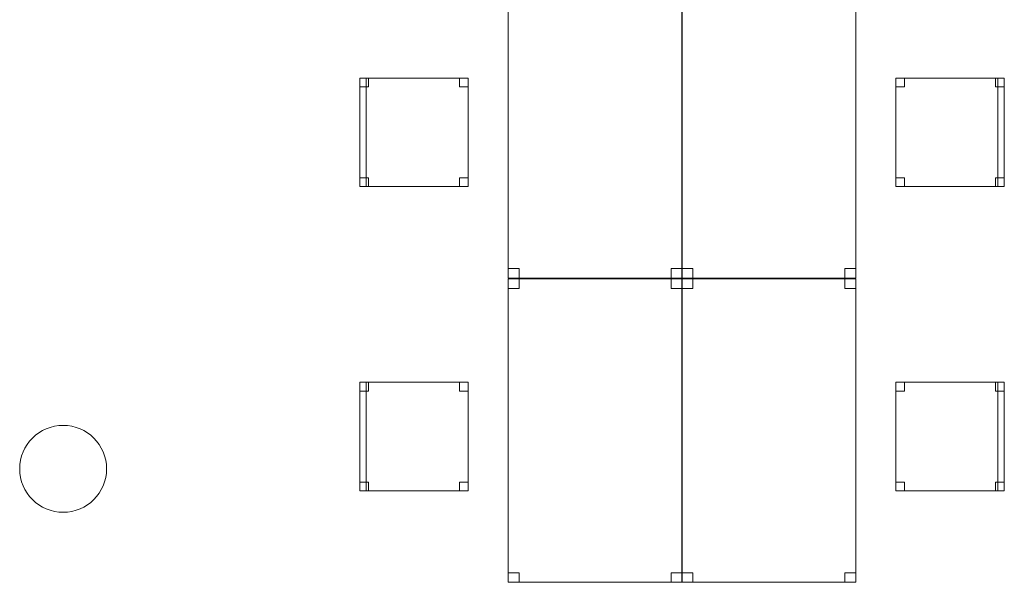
# Model space of a CAD drawing. Header units: metres. Extents: x 397.7 to 427.5, y 12.7 to 28.4.
# Tile 11 of 138: x 405.6 to 410.2, y 17.3 to 19.9. Entities that reach past the tile are written whole.
import ezdxf

# ---------------------------------------------------------------- set-up
doc = ezdxf.new("R2010")
doc.units = ezdxf.units.M
for name, color, linetype, lineweight in [('02_MOBILIARIO', 7, 'Continuous', 18), ('A-COLS-____-MCUT', 7, 'Continuous', 18), ('A-COLS-____-OTLN', 7, 'Continuous', 18), ('A-DETL-____-MBND', 7, 'Continuous', 18)]:
    doc.layers.add(name, color=color, linetype=linetype, lineweight=lineweight)

# ---------------------------------------------------------------- blocks, each defined once
blk = doc.blocks.new('Family - Cadira d_Oficina_P3-156266-06_CLI_AIGUA_P3')
at = {"layer": 'A-DETL-____-MBND', "color": 253, "true_color": 0xaaaaaa}
for p, q in [((0, 0.46), (0, 0.5)), ((0, 0.5), (0.04, 0.5)), ((0.04, 0.5), (0, 0.5)), ((0, 0.5), (0, 0.46)), ((0, 0), (0, 0.5)), ((0, 0.5), (0.03, 0.5)), ((0.03, 0.5), (0, 0.5)), ((0, 0.5), (0, 0)), ((0, 0.5), (0.5, 0.5)), ((0, 0), (0, 0.5)), ((0.5, 0.5), (0, 0.5)), ((0, 0.5), (0, 0)), ((0.03, 0.5), (0.03, 0)), ((0.03, 0), (0.03, 0.5)), ((0.04, 0.5), (0.04, 0.46)), ((0.04, 0.46), (0.04, 0.5)), ((0.46, 0.46), (0.46, 0.5)), ((0.46, 0.5), (0.5, 0.5)), ((0.5, 0.5), (0.46, 0.5)), ((0.46, 0.5), (0.46, 0.46)), ((0.5, 0.5), (0.5, 0.46)), ((0.5, 0.46), (0.5, 0.5)), ((0.5, 0.5), (0.5, 0)), ((0.5, 0), (0.5, 0.5)), ((0.04, 0.46), (0, 0.46)), ((0, 0.46), (0.04, 0.46)), ((0.5, 0.46), (0.46, 0.46)), ((0.46, 0.46), (0.5, 0.46)), ((0, 0), (0, 0.04)), ((0, 0.04), (0.04, 0.04)), ((0.04, 0.04), (0, 0.04)), ((0, 0.04), (0, 0)), ((0.03, 0), (0, 0)), ((0, 0), (0.03, 0)), ((0.04, 0), (0, 0)), ((0, 0), (0.04, 0)), ((0.5, 0), (0, 0)), ((0, 0), (0.5, 0)), ((0.04, 0.04), (0.04, 0)), ((0.04, 0), (0.04, 0.04)), ((0.46, 0), (0.46, 0.04)), ((0.46, 0.04), (0.5, 0.04)), ((0.5, 0.04), (0.46, 0.04)), ((0.46, 0.04), (0.46, 0)), ((0.5, 0), (0.46, 0)), ((0.46, 0), (0.5, 0)), ((0.5, 0.04), (0.5, 0)), ((0.5, 0), (0.5, 0.04))]:
    blk.add_line(p, q, dxfattribs=at)
blk = doc.blocks.new('Family - Taula 140X80_P3-156312-06_CLI_AIGUA_P3')
at = {"layer": 'A-DETL-____-MBND', "color": 253, "true_color": 0xaaaaaa}
for p, q in [((0, 1.3536), (0, 1.3973)), ((0, 1.3973), (0.05, 1.3973)), ((0.05, 1.3973), (0, 1.3973)), ((0, 1.3973), (0, 1.3536)), ((0, 0), (0, 1.3973)), ((0, 1.3973), (0.8001, 1.3973)), ((0.8001, 1.3973), (0, 1.3973)), ((0, 1.3973), (0, 0)), ((0.05, 1.3973), (0.05, 1.3536)), ((0.05, 1.3536), (0.05, 1.3973)), ((0.7501, 1.3536), (0.7501, 1.3973)), ((0.7501, 1.3973), (0.8001, 1.3973)), ((0.8001, 1.3973), (0.7501, 1.3973)), ((0.7501, 1.3973), (0.7501, 1.3536)), ((0.8001, 1.3973), (0.8001, 0)), ((0.8001, 0), (0.8001, 1.3973)), ((0.8001, 1.3973), (0.8001, 1.3536)), ((0.8001, 1.3536), (0.8001, 1.3973)), ((0.05, 1.3536), (0, 1.3536)), ((0, 1.3536), (0.05, 1.3536)), ((0.8001, 1.3536), (0.7501, 1.3536)), ((0.7501, 1.3536), (0.8001, 1.3536)), ((0, 0), (0, 0.0437)), ((0, 0.0437), (0.05, 0.0437)), ((0.05, 0.0437), (0, 0.0437)), ((0, 0.0437), (0, 0)), ((0.05, 0), (0, 0)), ((0, 0), (0.05, 0)), ((0, 0), (0.8001, 0)), ((0.05, 0.0437), (0.05, 0)), ((0.05, 0), (0.05, 0.0437)), ((0.7501, 0), (0.7501, 0.0437)), ((0.7501, 0.0437), (0.8001, 0.0437)), ((0.8001, 0.0437), (0.7501, 0.0437)), ((0.7501, 0.0437), (0.7501, 0)), ((0.8001, 0.0437), (0.8001, 0)), ((0.8001, 0), (0.8001, 0.0437)), ((0.8001, 0), (0, 0)), ((0.8001, 0), (0.7501, 0)), ((0.7501, 0), (0.8001, 0))]:
    blk.add_line(p, q, dxfattribs=at)
blk = doc.blocks.new('Family - Pilar P3-156326-06_CLI_AIGUA_P3')
at = {"layer": 'A-COLS-____-MCUT', "color": 253, "true_color": 0xaaaaaa}
for start, end in [(360, 180), (180, 360)]:
    blk.add_arc((0.2, 0.2), 0.2, start, end, dxfattribs=at)
at = {"layer": 'A-COLS-____-OTLN', "color": 253, "true_color": 0xaaaaaa}
for start, end in [(360, 180), (180, 360)]:
    blk.add_arc((0.2, 0.2), 0.2, start, end, dxfattribs=at)
blk = doc.blocks.new('Family - Taula 140X80_P3-156462-06_CLI_AIGUA_P3')
at = {"layer": 'A-DETL-____-MBND', "color": 253, "true_color": 0xaaaaaa}
for p, q in [((0, 1.3973), (0.05, 1.3973)), ((0, 1.3536), (0, 1.3973)), ((0.05, 1.3973), (0, 1.3973)), ((0, 1.3973), (0, 1.3536)), ((0, 1.3973), (0.8001, 1.3973)), ((0, 0), (0, 1.3973)), ((0.8001, 1.3973), (0, 1.3973)), ((0, 1.3973), (0, 0)), ((0.05, 1.3973), (0.05, 1.3536)), ((0.05, 1.3536), (0.05, 1.3973)), ((0.7501, 1.3973), (0.8001, 1.3973)), ((0.7501, 1.3536), (0.7501, 1.3973)), ((0.8001, 1.3973), (0.7501, 1.3973)), ((0.7501, 1.3973), (0.7501, 1.3536)), ((0.8001, 1.3973), (0.8001, 1.3536)), ((0.8001, 1.3536), (0.8001, 1.3973)), ((0.8001, 1.3973), (0.8001, 0)), ((0.8001, 0), (0.8001, 1.3973)), ((0.05, 1.3536), (0, 1.3536)), ((0, 1.3536), (0.05, 1.3536)), ((0.8001, 1.3536), (0.7501, 1.3536)), ((0.7501, 1.3536), (0.8001, 1.3536)), ((0, 0.0437), (0.05, 0.0437)), ((0, 0), (0, 0.0437)), ((0.05, 0.0437), (0, 0.0437)), ((0, 0.0437), (0, 0)), ((0.8001, 0), (0, 0)), ((0, 0), (0.8001, 0)), ((0.05, 0), (0, 0)), ((0, 0), (0.05, 0)), ((0.05, 0.0437), (0.05, 0)), ((0.05, 0), (0.05, 0.0437)), ((0.7501, 0.0437), (0.8001, 0.0437)), ((0.7501, 0), (0.7501, 0.0437)), ((0.8001, 0.0437), (0.7501, 0.0437)), ((0.7501, 0.0437), (0.7501, 0)), ((0.8001, 0.0437), (0.8001, 0)), ((0.8001, 0), (0.8001, 0.0437)), ((0.8001, 0), (0.7501, 0)), ((0.7501, 0), (0.8001, 0))]:
    blk.add_line(p, q, dxfattribs=at)
blk = doc.blocks.new('Family - Cadira d_Oficina_P3-156464-06_CLI_AIGUA_P3')
at = {"layer": 'A-DETL-____-MBND', "color": 253, "true_color": 0xaaaaaa}
for p, q in [((0, 0.46), (0, 0.5)), ((0, 0.5), (0.04, 0.5)), ((0.04, 0.5), (0, 0.5)), ((0, 0.5), (0, 0.46)), ((0, 0), (0, 0.5)), ((0, 0.5), (0.5, 0.5)), ((0.5, 0.5), (0, 0.5)), ((0, 0.5), (0, 0)), ((0.04, 0.5), (0.04, 0.46)), ((0.04, 0.46), (0.04, 0.5)), ((0.46, 0.46), (0.46, 0.5)), ((0.46, 0.5), (0.5, 0.5)), ((0.5, 0.5), (0.46, 0.5)), ((0.46, 0.5), (0.46, 0.46)), ((0.47, 0), (0.47, 0.5)), ((0.47, 0.5), (0.5, 0.5)), ((0.5, 0.5), (0.47, 0.5)), ((0.47, 0.5), (0.47, 0)), ((0.5, 0.5), (0.5, 0)), ((0.5, 0), (0.5, 0.5)), ((0.5, 0.5), (0.5, 0.46)), ((0.5, 0.46), (0.5, 0.5)), ((0.5, 0.5), (0.5, 0)), ((0.5, 0), (0.5, 0.5)), ((0.04, 0.46), (0, 0.46)), ((0, 0.46), (0.04, 0.46)), ((0.5, 0.46), (0.46, 0.46)), ((0.46, 0.46), (0.5, 0.46)), ((0, 0), (0, 0.04)), ((0, 0.04), (0.04, 0.04)), ((0.04, 0.04), (0, 0.04)), ((0, 0.04), (0, 0)), ((0.04, 0), (0, 0)), ((0, 0), (0.04, 0)), ((0.5, 0), (0, 0)), ((0, 0), (0.5, 0)), ((0.04, 0.04), (0.04, 0)), ((0.04, 0), (0.04, 0.04)), ((0.46, 0), (0.46, 0.04)), ((0.46, 0.04), (0.5, 0.04)), ((0.5, 0.04), (0.46, 0.04)), ((0.46, 0.04), (0.46, 0)), ((0.5, 0), (0.46, 0)), ((0.46, 0), (0.5, 0)), ((0.5, 0), (0.47, 0)), ((0.5, 0.04), (0.5, 0)), ((0.5, 0), (0.5, 0.04)), ((0.47, 0), (0.5, 0))]:
    blk.add_line(p, q, dxfattribs=at)
blk = doc.blocks.new('Family - Cadira d_Oficina_P3-156513-06_CLI_AIGUA_P3')
at = {"layer": 'A-DETL-____-MBND', "color": 253, "true_color": 0xaaaaaa}
for p, q in [((0, 0.46), (0, 0.5)), ((0, 0.5), (0.04, 0.5)), ((0.04, 0.5), (0, 0.5)), ((0, 0.5), (0, 0.46)), ((0, 0), (0, 0.5)), ((0, 0.5), (0.03, 0.5)), ((0.03, 0.5), (0, 0.5)), ((0, 0.5), (0, 0)), ((0, 0.5), (0.5, 0.5)), ((0, 0), (0, 0.5)), ((0.5, 0.5), (0, 0.5)), ((0, 0.5), (0, 0)), ((0.03, 0.5), (0.03, 0)), ((0.03, 0), (0.03, 0.5)), ((0.04, 0.5), (0.04, 0.46)), ((0.04, 0.46), (0.04, 0.5)), ((0.46, 0.46), (0.46, 0.5)), ((0.46, 0.5), (0.5, 0.5)), ((0.5, 0.5), (0.46, 0.5)), ((0.46, 0.5), (0.46, 0.46)), ((0.5, 0.5), (0.5, 0.46)), ((0.5, 0.46), (0.5, 0.5)), ((0.5, 0.5), (0.5, 0)), ((0.5, 0), (0.5, 0.5)), ((0.04, 0.46), (0, 0.46)), ((0, 0.46), (0.04, 0.46)), ((0.5, 0.46), (0.46, 0.46)), ((0.46, 0.46), (0.5, 0.46)), ((0, 0), (0, 0.04)), ((0, 0.04), (0.04, 0.04)), ((0.04, 0.04), (0, 0.04)), ((0, 0.04), (0, 0)), ((0.04, 0), (0, 0)), ((0, 0), (0.04, 0)), ((0.03, 0), (0, 0)), ((0, 0), (0.03, 0)), ((0.5, 0), (0, 0)), ((0, 0), (0.5, 0)), ((0.04, 0.04), (0.04, 0)), ((0.04, 0), (0.04, 0.04)), ((0.46, 0), (0.46, 0.04)), ((0.46, 0.04), (0.5, 0.04)), ((0.5, 0.04), (0.46, 0.04)), ((0.46, 0.04), (0.46, 0)), ((0.5, 0), (0.46, 0)), ((0.46, 0), (0.5, 0)), ((0.5, 0.04), (0.5, 0)), ((0.5, 0), (0.5, 0.04))]:
    blk.add_line(p, q, dxfattribs=at)
blk = doc.blocks.new('Family - Taula 140X80_P3-156658-06_CLI_AIGUA_P3')
at = {"layer": 'A-DETL-____-MBND', "color": 253, "true_color": 0xaaaaaa}
for p, q in [((0, 1.3973), (0.8001, 1.3973)), ((0, 0), (0, 1.3973)), ((0.8001, 1.3973), (0, 1.3973)), ((0, 1.3973), (0, 0)), ((0, 1.3973), (0.05, 1.3973)), ((0, 1.3536), (0, 1.3973)), ((0.05, 1.3973), (0, 1.3973)), ((0, 1.3973), (0, 1.3536)), ((0.05, 1.3973), (0.05, 1.3536)), ((0.05, 1.3536), (0.05, 1.3973)), ((0.7501, 1.3973), (0.8001, 1.3973)), ((0.7501, 1.3536), (0.7501, 1.3973)), ((0.8001, 1.3973), (0.7501, 1.3973)), ((0.7501, 1.3973), (0.7501, 1.3536)), ((0.8001, 1.3973), (0.8001, 0)), ((0.8001, 0), (0.8001, 1.3973)), ((0.8001, 1.3973), (0.8001, 1.3536)), ((0.8001, 1.3536), (0.8001, 1.3973)), ((0.05, 1.3536), (0, 1.3536)), ((0, 1.3536), (0.05, 1.3536)), ((0.8001, 1.3536), (0.7501, 1.3536)), ((0.7501, 1.3536), (0.8001, 1.3536)), ((0, 0.0437), (0.05, 0.0437)), ((0, 0), (0, 0.0437)), ((0.05, 0.0437), (0, 0.0437)), ((0, 0.0437), (0, 0)), ((0.8001, 0), (0, 0)), ((0, 0), (0.8001, 0)), ((0.05, 0), (0, 0)), ((0, 0), (0.05, 0)), ((0.05, 0.0437), (0.05, 0)), ((0.05, 0), (0.05, 0.0437)), ((0.7501, 0.0437), (0.8001, 0.0437)), ((0.7501, 0), (0.7501, 0.0437)), ((0.8001, 0.0437), (0.7501, 0.0437)), ((0.7501, 0.0437), (0.7501, 0)), ((0.8001, 0.0437), (0.8001, 0)), ((0.8001, 0), (0.8001, 0.0437)), ((0.8001, 0), (0.7501, 0)), ((0.7501, 0), (0.8001, 0))]:
    blk.add_line(p, q, dxfattribs=at)
blk = doc.blocks.new('Family - Cadira d_Oficina_P3-156816-06_CLI_AIGUA_P3')
at = {"layer": 'A-DETL-____-MBND', "color": 253, "true_color": 0xaaaaaa}
for p, q in [((0, 0.46), (0, 0.5)), ((0, 0.5), (0.04, 0.5)), ((0.04, 0.5), (0, 0.5)), ((0, 0.5), (0, 0.46)), ((0, 0), (0, 0.5)), ((0, 0.5), (0.5, 0.5)), ((0.5, 0.5), (0, 0.5)), ((0, 0.5), (0, 0)), ((0.04, 0.5), (0.04, 0.46)), ((0.04, 0.46), (0.04, 0.5)), ((0.46, 0.46), (0.46, 0.5)), ((0.46, 0.5), (0.5, 0.5)), ((0.5, 0.5), (0.46, 0.5)), ((0.46, 0.5), (0.46, 0.46)), ((0.47, 0), (0.47, 0.5)), ((0.47, 0.5), (0.5, 0.5)), ((0.5, 0.5), (0.47, 0.5)), ((0.47, 0.5), (0.47, 0)), ((0.5, 0.5), (0.5, 0)), ((0.5, 0), (0.5, 0.5)), ((0.5, 0.5), (0.5, 0.46)), ((0.5, 0.46), (0.5, 0.5)), ((0.5, 0.5), (0.5, 0)), ((0.5, 0), (0.5, 0.5)), ((0.04, 0.46), (0, 0.46)), ((0, 0.46), (0.04, 0.46)), ((0.5, 0.46), (0.46, 0.46)), ((0.46, 0.46), (0.5, 0.46)), ((0, 0), (0, 0.04)), ((0, 0.04), (0.04, 0.04)), ((0.04, 0.04), (0, 0.04)), ((0, 0.04), (0, 0)), ((0.04, 0), (0, 0)), ((0, 0), (0.04, 0)), ((0.5, 0), (0, 0)), ((0, 0), (0.5, 0)), ((0.04, 0.04), (0.04, 0)), ((0.04, 0), (0.04, 0.04)), ((0.46, 0), (0.46, 0.04)), ((0.46, 0.04), (0.5, 0.04)), ((0.5, 0.04), (0.46, 0.04)), ((0.46, 0.04), (0.46, 0)), ((0.5, 0), (0.46, 0)), ((0.46, 0), (0.5, 0)), ((0.5, 0), (0.47, 0)), ((0.5, 0.04), (0.5, 0)), ((0.5, 0), (0.5, 0.04)), ((0.47, 0), (0.5, 0))]:
    blk.add_line(p, q, dxfattribs=at)
blk = doc.blocks.new('Family - Taula 140X80_P3-156827-06_CLI_AIGUA_P3')
at = {"layer": 'A-DETL-____-MBND', "color": 253, "true_color": 0xaaaaaa}
for p, q in [((0, 0), (0, 1.3973)), ((0, 1.3973), (0.8001, 1.3973)), ((0.8001, 1.3973), (0, 1.3973)), ((0, 1.3973), (0, 0)), ((0, 1.3536), (0, 1.3973)), ((0, 1.3973), (0.05, 1.3973)), ((0.05, 1.3973), (0, 1.3973)), ((0, 1.3973), (0, 1.3536)), ((0.05, 1.3973), (0.05, 1.3536)), ((0.05, 1.3536), (0.05, 1.3973)), ((0.7501, 1.3536), (0.7501, 1.3973)), ((0.7501, 1.3973), (0.8001, 1.3973)), ((0.8001, 1.3973), (0.7501, 1.3973)), ((0.7501, 1.3973), (0.7501, 1.3536)), ((0.8001, 1.3973), (0.8001, 1.3536)), ((0.8001, 1.3536), (0.8001, 1.3973)), ((0.8001, 1.3973), (0.8001, 0)), ((0.8001, 0), (0.8001, 1.3973)), ((0.05, 1.3536), (0, 1.3536)), ((0, 1.3536), (0.05, 1.3536)), ((0.8001, 1.3536), (0.7501, 1.3536)), ((0.7501, 1.3536), (0.8001, 1.3536)), ((0, 0), (0, 0.0437)), ((0, 0.0437), (0.05, 0.0437)), ((0.05, 0.0437), (0, 0.0437)), ((0, 0.0437), (0, 0)), ((0, 0), (0.8001, 0)), ((0.05, 0), (0, 0)), ((0, 0), (0.05, 0)), ((0.05, 0.0437), (0.05, 0)), ((0.05, 0), (0.05, 0.0437)), ((0.7501, 0), (0.7501, 0.0437)), ((0.7501, 0.0437), (0.8001, 0.0437)), ((0.8001, 0.0437), (0.7501, 0.0437)), ((0.7501, 0.0437), (0.7501, 0)), ((0.8001, 0.0437), (0.8001, 0)), ((0.8001, 0), (0.8001, 0.0437)), ((0.8001, 0), (0, 0)), ((0.8001, 0), (0.7501, 0)), ((0.7501, 0), (0.8001, 0))]:
    blk.add_line(p, q, dxfattribs=at)
blk = doc.blocks.new('LONDR55-XX_ZZ-ARQ-CAA-M3D-Londres55_ifc-1-06_CLI_AIGUA_P3')
at = {"layer": '02_MOBILIARIO', "color": 253, "lineweight": 18, "true_color": 0xaaaaaa}
for name, p in [('Family - Taula 140X80_P3-156827-06_CLI_AIGUA_P3', (407.8867, 18.6781)), ('Family - Taula 140X80_P3-156658-06_CLI_AIGUA_P3', (408.6867, 18.6781)), ('Family - Cadira d_Oficina_P3-156513-06_CLI_AIGUA_P3', (407.2025, 19.0992)), ('Family - Cadira d_Oficina_P3-156816-06_CLI_AIGUA_P3', (409.6709, 19.0992)), ('Family - Taula 140X80_P3-156312-06_CLI_AIGUA_P3', (407.8867, 17.2769)), ('Family - Taula 140X80_P3-156462-06_CLI_AIGUA_P3', (408.6867, 17.2769)), ('Family - Cadira d_Oficina_P3-156266-06_CLI_AIGUA_P3', (407.2025, 17.698)), ('Family - Cadira d_Oficina_P3-156464-06_CLI_AIGUA_P3', (409.6709, 17.698))]:
    blk.add_blockref(name, p, dxfattribs=at)
at = {"layer": 'A-COLS-____-OTLN', "color": 253, "lineweight": 18, "true_color": 0xaaaaaa}
blk.add_blockref('Family - Pilar P3-156326-06_CLI_AIGUA_P3', (405.637, 17.5995), dxfattribs=at)

msp = doc.modelspace()

# ---------------------------------------------------------------- block references
at = {"lineweight": 5}
msp.add_blockref('LONDR55-XX_ZZ-ARQ-CAA-M3D-Londres55_ifc-1-06_CLI_AIGUA_P3', (0, 0), dxfattribs=at)

doc.saveas('drawing.dxf')
